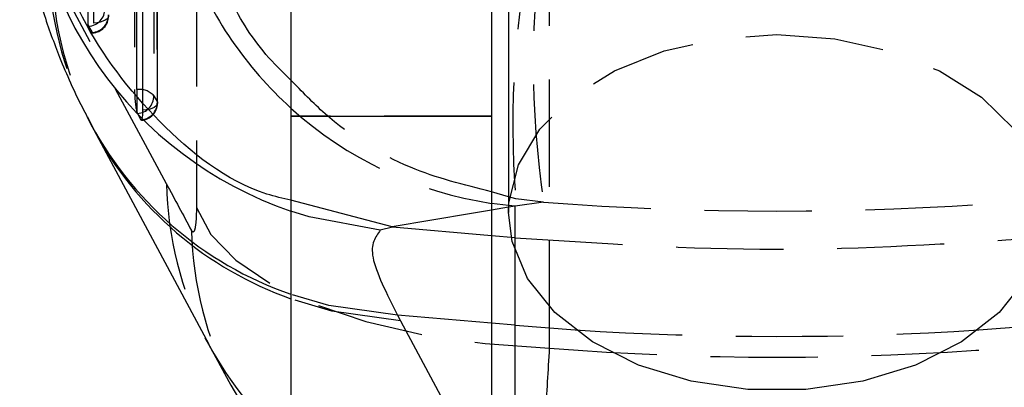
# Model space of a CAD drawing. Extents: x 87 to 707, y 28 to 560.
# Tile 16 of 19: x 670 to 693, y 461 to 469. Entities that reach past the tile are written whole.
import ezdxf

# ---------------------------------------------------------------- set-up
doc = ezdxf.new("R2010")
doc.units = 0
doc.header["$LTSCALE"] = 2
doc.linetypes.add('HIDDEN', pattern=[1.905, 1.27, -0.635])
doc.layers.get('0').update_dxf_attribs({"linetype": 'CONTINUOUS'})

msp = doc.modelspace()

# ---------------------------------------------------------------- linework, layer by layer
at = {"color": 7, "linetype": 'HIDDEN'}
for p, q in [((671.5487, 469.2929), (671.5421, 485.48)), ((672.5045, 482.693), (672.5106, 467.7185)), ((672.5629, 467.7185), (672.5568, 482.693)), ((672.9589, 482.5459), (672.965, 467.5714)), ((673.0486, 467.4225), (673.0425, 482.3027)), ((673.0524, 467.3992), (673.0463, 482.2794)), ((672.7058, 467.2303), (672.6997, 482.1104)), ((673.9722, 477.9498), (673.9722, 464.9307)), ((682.3296, 461.6099), (682.3296, 474.6289)), ((673.2628, 465.4926), (670.5457, 470.5556)), ((671.4058, 469.7811), (671.4058, 469.2552)), ((671.4201, 469.2173), (671.5036, 469.0684)), ((672.5629, 467.7185), (672.5629, 467.1926)), ((672.965, 467.5714), (673.0486, 467.4225)), ((671.3953, 467.0727), (671.5476, 466.7696)), ((672.5772, 467.1547), (672.6607, 467.0058)), ((680.9579, 467.0934), (676.2079, 467.0934)), ((678.6018, 464.4721), (676.2079, 465.1025)), ((681.5273, 465.1339), (681.358, 465.1848)), ((681.5155, 464.9636), (681.358, 464.979)), ((681.5155, 464.9636), (681.358, 464.937)), ((682.1862, 465.0581), (681.5155, 464.9636)), ((681.5155, 464.2171), (681.5155, 464.9636)), ((682.1862, 465.0581), (681.5273, 465.1339)), ((678.6125, 464.4711), (678.3229, 464.3958)), ((678.6018, 464.4721), (678.6125, 464.4711)), ((680.9579, 464.2659), (678.6125, 464.4711)), ((681.5155, 463.8817), (681.5155, 464.2171)), ((678.7308, 462.3837), (678.7984, 462.2544)), ((680.9579, 462.1946), (678.7308, 462.3837)), ((678.7984, 462.2544), (680.9579, 458.2306)), ((674.2626, 461.7017), (674.1828, 461.854))]:
    msp.add_line(p, q, dxfattribs=at)
at = {"color": 7, "linetype": 'CONTINUOUS'}
for p, q in [((681.358, 473.6162), (681.358, 464.8133)), ((676.2079, 471.5692), (676.2079, 467.0934)), ((680.9579, 471.5692), (680.9579, 467.0934)), ((676.2079, 467.0934), (680.9579, 467.0934)), ((676.2079, 467.0934), (676.2079, 406.8253)), ((680.9579, 467.0934), (680.9579, 406.8253)), ((671.5454, 466.7647), (674.2626, 461.7017)), ((681.5155, 464.2171), (680.9579, 464.2659)), ((681.5155, 457.1914), (681.5155, 462.1473)), ((674.1836, 461.8524), (674.7869, 460.7302))]:
    msp.add_line(p, q, dxfattribs=at)
at = {"color": 8, "linetype": 'CONTINUOUS'}
for p, q in [((681.358, 465.1848), (680.9579, 465.3051)), ((681.358, 464.979), (680.9579, 465.0305)), ((681.358, 464.937), (680.9579, 464.8694)), ((681.5155, 462.1473), (681.5155, 463.8817)), ((681.5155, 462.1473), (680.9579, 462.1946)), ((681.5155, 462.1473), (682.9311, 462.0409)), ((692.4849, 462.0409), (693.9004, 462.1473))]:
    msp.add_line(p, q, dxfattribs=at)
at = {"color": 7, "linetype": 'HIDDEN', "flags": 128}
for points in [[(671.8914, 469.4851), (671.8946, 469.4519), (671.8824, 469.4191), (671.8552, 469.3878), (671.8141, 469.3594), (671.7607, 469.3349), (671.697, 469.3151), (671.6254, 469.301), (671.5487, 469.2929)], [(671.5036, 469.0684), (671.5128, 469.0575), (671.5168, 469.0566)], [(681.358, 464.8133), (681.3673, 465.0411), (681.5894, 465.939), (682.0977, 466.7843), (682.8682, 467.5374), (683.8651, 468.1631), (685.0417, 468.6322), (686.3429, 468.9227), (687.708, 469.0211)], [(687.708, 469.0211), (689.073, 468.9227), (690.3743, 468.6322), (691.5508, 468.1631), (692.5477, 467.5374), (693.3183, 466.7843), (693.8265, 465.939), (694.0486, 465.0411), (694.058, 464.8133)], [(673.0486, 467.4225), (673.0517, 467.3893), (673.0395, 467.3564), (673.0123, 467.3252), (672.9712, 467.2968), (672.9178, 467.2722), (672.8541, 467.2525), (672.7825, 467.2383), (672.7058, 467.2303)], [(672.6607, 467.0058), (672.6699, 466.9949), (672.6786, 466.9961), (672.6864, 467.0093), (672.6931, 467.0341), (672.6985, 467.0698), (672.7025, 467.1154), (672.705, 467.1694), (672.7058, 467.2303)], [(673.9722, 464.9307), (674.3134, 464.2924), (674.9049, 463.6877), (675.7296, 463.1338), (676.7637, 462.6468), (677.9776, 462.2406), (679.3364, 461.9268), (680.8011, 461.7146), (682.3296, 461.6099)], [(678.3229, 464.3958), (676.6391, 464.7108), (676.2079, 464.846)], [(680.9579, 464.8694), (680.4792, 464.7885), (678.6018, 464.4721)], [(678.7308, 462.3837), (677.1069, 462.6177), (676.2079, 462.8817)], [(678.7984, 462.2544), (677.1772, 462.4853), (676.2079, 462.7727)]]:
    msp.add_lwpolyline(points, dxfattribs=at)
at = {"color": 7, "linetype": 'CONTINUOUS', "flags": 128}
for points in [[(694.058, 464.8133), (693.9743, 464.1325), (693.607, 463.2558), (692.9638, 462.4519), (692.0749, 461.7584), (690.9817, 461.2078), (689.7355, 460.8257), (688.3945, 460.6301), (687.0214, 460.6301), (685.6804, 460.8257), (684.4342, 461.2078), (683.3411, 461.7584), (682.4521, 462.4519), (681.809, 463.2558), (681.4416, 464.1325), (681.358, 464.8133)], [(674.7855, 460.7329), (675.3111, 459.8467), (676.2079, 458.7406)]]:
    msp.add_lwpolyline(points, dxfattribs=at)
at = {"color": 8, "linetype": 'CONTINUOUS'}
for centre, radius, start, end in [((679.1655, 473.515), 9.1597, 178.77471, 251.16191), ((682.344, 474.0651), 9.1453, 201.08134, 227.85847), ((679.0659, 470.8295), 8.5487, 208.36083, 250.46839), ((681.6939, 465.694), 8.4359, 208.24598, 229.43369)]:
    msp.add_arc(centre, radius, start, end, dxfattribs=at)
at = {"color": 7, "linetype": 'HIDDEN'}
for centre, radius, start, end in [((703.3463, 466.886), 21.8893, 167.41479, 184.59099), ((704.3663, 468.3464), 22.4225, 171.56714, 188.43286), ((678.9291, 470.9044), 8.4619, 181.31428, 206.94352), ((678.9944, 470.7565), 8.4511, 181.36194, 208.15577), ((671.3947, 469.6298), 0.4133, 273.52354, 0.58339), ((671.4782, 469.4809), 0.4133, 273.52367, 0.58298), ((671.4893, 469.4616), 0.406, 273.88798, 0.02332), ((671.5865, 469.3017), 0.1867, 194.42349, 206.89255), ((672.6314, 467.2826), 0.4413, 40.88168, 98.93698), ((672.5518, 467.5672), 0.4133, 273.52367, 0.58311), ((672.6353, 467.4183), 0.4133, 273.52302, 0.58351), ((672.6464, 467.399), 0.406, 273.88798, 0.02332), ((672.7437, 467.2391), 0.1867, 194.42215, 206.88711), ((682.3232, 474.0412), 9.1136, 227.85476, 261.38381), ((681.7138, 465.6939), 8.4534, 181.36403, 207.01566), ((682.3145, 464.5895), 8.4592, 181.37361, 207.12281), ((687.708, 535.104), 73.219, 266.259294, 273.740706)]:
    msp.add_arc(centre, radius, start, end, dxfattribs=at)
at = {"color": 7, "linetype": 'CONTINUOUS'}
msp.add_arc((679.0155, 470.9843), 8.5752, 207.15795, 250.88794, dxfattribs=at)
at = {"color": 7, "linetype": 'HIDDEN'}
for centre, major_axis, ratio, start_param, end_param in [((672.5667, 467.5479), (-0.0241, 0.406), 0.1248675, 1.129724, 2.6289945), ((678.659, 512.8201), (-57.2619, 123.8163), 0.1901904, 1.8736923, 1.8833342), ((687.708, 534.7804), (71.05, 0), 0.9842898, 4.6345937, 4.7901843), ((687.708, 536.9188), (0, 75.5256), 0.940741, 3.0658217, 3.2173637)]:
    msp.add_ellipse(centre, major_axis=major_axis, ratio=ratio, start_param=start_param, end_param=end_param, dxfattribs=at)
at = {"color": 7, "linetype": 'CONTINUOUS'}
for points, knots in [([(676.2079, 465.1025), (676.0176, 465.1477), (674.8321, 465.4296), (673.0025, 466.8977), (671.1196, 469.3351), (670.3794, 471.7605), (670.2823, 473.2585), (670.2907, 473.7344), (670.2916, 473.7848)], [0, 0, 0, 0, 0.0522846, 0.3257465, 0.5992138, 0.8726908, 0.9865069, 1, 1, 1, 1]), ([(669.8039, 472.9335), (669.8013, 472.8602), (669.7838, 472.381), (669.8821, 471.5731), (670.0693, 470.5055), (670.3629, 469.4686), (670.7631, 468.3873), (671.1133, 467.5967), (671.3513, 467.1456), (671.3904, 467.0714)], [0, 0, 0, 0, 0.0262163, 0.1715472, 0.3262739, 0.4983029, 0.6996771, 0.9505839, 1, 1, 1, 1])]:
    msp.add_open_spline(points, degree=3, knots=knots, dxfattribs=at)
at = {"color": 8, "linetype": 'CONTINUOUS'}
msp.add_open_spline([(676.2079, 467.9459), (676.0791, 468.0687), (675.5476, 468.5758), (674.8836, 469.5192), (674.5412, 470.4026), (674.3966, 470.7756)], degree=3, knots=[0, 0, 0, 0, 0.15592329, 0.64359495, 1, 1, 1, 1], dxfattribs=at)
at = {"color": 7, "linetype": 'HIDDEN'}
for points, knots in [([(680.9579, 465.3051), (680.3056, 465.4665), (678.8758, 465.8203), (677.2788, 466.834), (676.47, 467.6737), (676.2079, 467.9459)], [0, 0, 0, 0, 0.3618313, 0.7931127, 1, 1, 1, 1]), ([(673.9722, 464.9307), (673.9721, 464.9219), (673.972, 464.8128), (673.9655, 464.6217), (673.9443, 464.4507), (673.9138, 464.3547), (673.8846, 464.3436), (673.8633, 464.3778), (673.8577, 464.3867)], [0, 0, 0, 0, 0.0210042, 0.2595996, 0.4981465, 0.6582501, 0.9113115, 1, 1, 1, 1]), ([(678.3229, 464.3958), (678.205, 464.2354), (677.9666, 463.9107), (678.4741, 462.8966), (678.7308, 462.3837)], [0, 0, 0, 0, 0.4941971, 1, 1, 1, 1]), ([(681.5155, 464.2171), (683.5718, 464.0823), (687.7, 463.8116), (691.8283, 464.0816), (693.9004, 464.2171)], [0, 0, 0, 0, 0.4980936, 1, 1, 1, 1]), ([(682.1221, 455.8157), (682.1177, 455.8072), (682.0976, 455.7689), (682.0828, 456.027), (682.0865, 456.8014), (682.1437, 458.245), (682.2345, 460.0055), (682.2979, 461.0751), (682.3296, 461.6099)], [0, 0, 0, 0, 0.0435763, 0.1967318, 0.3911161, 0.6820977, 0.8410488, 1, 1, 1, 1])]:
    msp.add_open_spline(points, degree=3, knots=knots, dxfattribs=at)

doc.saveas('drawing.dxf')
